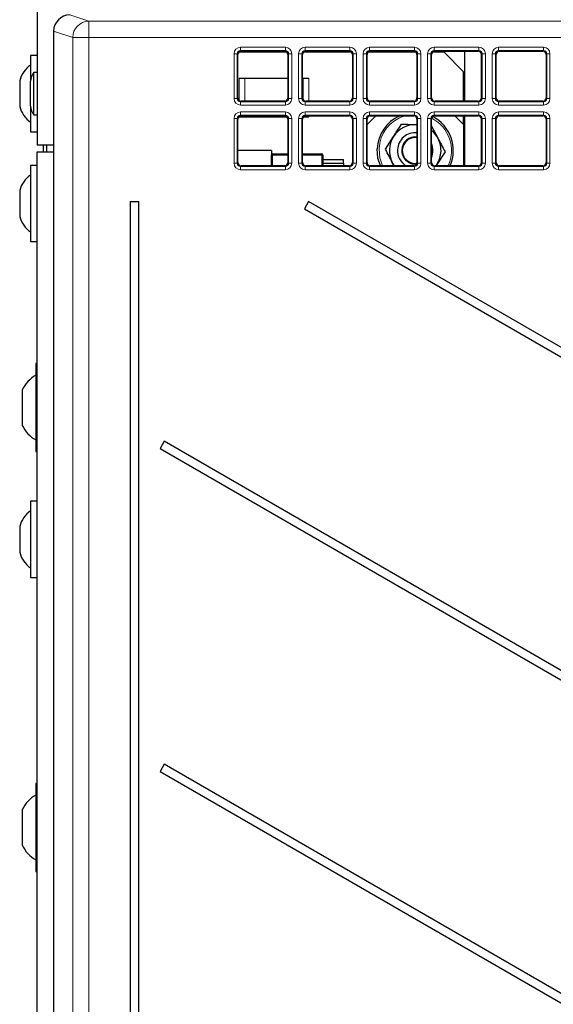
# Model space of a CAD drawing. Header units: millimetres. Extents: x 5 to 418, y 2 to 292.
# Tile 14 of 52: x 58 to 78, y 177 to 215. Entities that reach past the tile are written whole.
import ezdxf

# ---------------------------------------------------------------- set-up
doc = ezdxf.new("R2010")
doc.units = ezdxf.units.MM

msp = doc.modelspace()

# ---------------------------------------------------------------- linework, layer by layer
at = {"color": 7, "linetype": 'Continuous', "lineweight": 25}
for p, q in [((58.3965, 244.1375), (58.3965, 210.0875)), ((59.0373, 214.5077), (59.0373, 131.7673)), ((59.0373, 214.5077), (59.0374, 214.5077)), ((58.3965, 213.5625), (58.1465, 213.5625)), ((58.1465, 213.5625), (58.1465, 212.573)), ((66.1792, 211.92), (66.1792, 213.6049)), ((68.0826, 213.6875), (66.2104, 213.6875)), ((66.3041, 213.7297), (67.9889, 213.7297)), ((68.1137, 213.6049), (68.1137, 211.92)), ((68.6792, 211.92), (68.6792, 213.6049)), ((70.5826, 213.6875), (68.7104, 213.6875)), ((68.8041, 213.7297), (70.4889, 213.7297)), ((70.6137, 213.6049), (70.6137, 211.92)), ((71.1792, 211.92), (71.1792, 213.6049)), ((73.0826, 213.6875), (71.2104, 213.6875)), ((71.3041, 213.7297), (72.9889, 213.7297)), ((73.1137, 213.6049), (73.1137, 211.92)), ((73.6792, 211.92), (73.6792, 213.6049)), ((74.1715, 213.6875), (73.7104, 213.6875)), ((73.8041, 213.7297), (75.4889, 213.7297)), ((74.9215, 212.9375), (74.1715, 213.6875)), ((74.9715, 211.7952), (74.9715, 213.7297)), ((75.6137, 213.6049), (75.6137, 211.92)), ((76.1792, 211.92), (76.1792, 213.6049)), ((76.3041, 213.7297), (77.9889, 213.7297)), ((78.1137, 213.6049), (78.1137, 211.92)), ((58.3965, 212.9037), (58.2715, 212.9037)), ((58.2715, 211.2712), (58.2715, 212.9037)), ((66.2215, 212.6875), (66.4392, 212.6875)), ((66.4392, 212.6875), (68.1137, 212.6875)), ((68.6792, 212.6875), (68.7038, 212.6875)), ((68.7038, 212.6875), (68.9215, 212.6875)), ((74.9215, 211.7952), (74.9215, 212.9375)), ((57.7215, 212.5875), (57.7215, 211.5875)), ((58.1465, 211.6019), (58.1465, 212.573)), ((58.1465, 211.6019), (58.1465, 210.6125)), ((67.9889, 211.7952), (66.3041, 211.7952)), ((70.4889, 211.7952), (68.8041, 211.7952)), ((72.9889, 211.7952), (71.3041, 211.7952)), ((75.4889, 211.7952), (73.8041, 211.7952)), ((77.9889, 211.7952), (76.3041, 211.7952)), ((58.2715, 211.2712), (58.3965, 211.2712)), ((66.2215, 211.1875), (66.4392, 211.1875)), ((66.3041, 211.2297), (67.9889, 211.2297)), ((66.4392, 211.1875), (68.0826, 211.1875)), ((68.7104, 211.1875), (68.9215, 211.1875)), ((68.8041, 211.2297), (70.4889, 211.2297)), ((71.5137, 211.2297), (71.1792, 210.8952)), ((71.3041, 211.2297), (72.9889, 211.2297)), ((73.8041, 211.2297), (75.4889, 211.2297)), ((74.9215, 210.8875), (74.5792, 211.2297)), ((74.9215, 210.8875), (74.9215, 211.2297)), ((74.9715, 209.2952), (74.9715, 211.2297)), ((76.3041, 211.2297), (77.9889, 211.2297)), ((66.1792, 209.42), (66.1792, 211.1049)), ((68.1137, 211.1049), (68.1137, 209.42)), ((68.6792, 209.42), (68.6792, 211.1049)), ((70.6137, 211.1049), (70.6137, 209.42)), ((71.1792, 209.42), (71.1792, 211.1049)), ((73.0912, 210.8865), (73.1137, 210.8852)), ((73.1137, 211.1049), (73.1137, 209.42)), ((73.668, 210.8606), (73.934, 210.3482)), ((73.6792, 209.42), (73.6792, 211.1049)), ((74.9215, 210.8875), (74.9215, 209.2952)), ((75.6137, 211.1049), (75.6137, 209.42)), ((76.1792, 209.42), (76.1792, 211.1049)), ((78.1137, 211.1049), (78.1137, 209.42)), ((58.1465, 210.6125), (58.3965, 210.6125)), ((71.8929, 209.9391), (72.2037, 210.4257)), ((59.0373, 210.0875), (58.3965, 210.0875)), ((58.6465, 209.8375), (58.6465, 210.0875)), ((58.7715, 209.8375), (58.7715, 210.0875)), ((58.3965, 138.5875), (58.3965, 209.8375)), ((58.3965, 209.8375), (59.0373, 209.8375)), ((67.4715, 209.8875), (66.1792, 209.8875)), ((67.4715, 209.8875), (67.4715, 209.7042)), ((67.4715, 209.2952), (67.4715, 209.7042)), ((67.5211, 209.7541), (68.1137, 209.7593)), ((68.6792, 209.7606), (69.4219, 209.7541)), ((69.4715, 209.7042), (69.4715, 209.2952)), ((74.2, 209.8358), (73.8893, 209.3492)), ((58.3965, 209.3125), (58.1465, 209.3125)), ((58.1465, 209.3125), (58.1465, 206.3625)), ((67.9889, 209.2952), (66.3041, 209.2952)), ((70.4889, 209.2952), (68.8041, 209.2952)), ((69.4715, 209.5375), (70.2715, 209.5375)), ((69.4715, 209.4), (70.2715, 209.4)), ((70.2715, 209.4), (70.2715, 209.5375)), ((70.2715, 209.4), (70.2715, 209.2952)), ((72.9889, 209.2952), (71.3041, 209.2952)), ((72.2272, 209.2952), (72.159, 209.4267)), ((75.4889, 209.2952), (73.8041, 209.2952)), ((73.8893, 209.3492), (73.8523, 209.2952)), ((73.8893, 209.3492), (73.8548, 209.2952)), ((77.9889, 209.2952), (76.3041, 209.2952)), ((57.7215, 208.3375), (57.7215, 207.3375)), ((62.0061, 207.9125), (62.0061, 138.8875)), ((62.0061, 207.9125), (62.3369, 207.9125)), ((62.3369, 138.8875), (62.3369, 207.9125)), ((68.9152, 207.9125), (68.7527, 207.631)), ((96.9311, 191.7375), (68.9152, 207.9125)), ((68.7527, 207.631), (96.7686, 191.456)), ((58.1465, 206.3625), (58.3965, 206.3625)), ((58.3965, 201.6375), (58.3465, 201.6375)), ((58.3465, 201.6375), (58.3465, 199.6576)), ((57.8215, 200.625), (57.8215, 199.8243)), ((57.8215, 199.8243), (57.8215, 199.25)), ((58.3465, 199.6576), (58.3465, 198.2375)), ((63.3244, 198.6404), (63.1619, 198.3589)), ((96.9311, 179.2375), (63.3244, 198.6404)), ((58.3465, 198.2375), (58.3965, 198.2375)), ((63.1619, 198.3589), (96.7686, 178.956)), ((58.3965, 196.3125), (58.1465, 196.3125)), ((58.1465, 196.3125), (58.1465, 193.3625)), ((57.7215, 195.3375), (57.7215, 194.3375)), ((58.1465, 193.3625), (58.3965, 193.3625)), ((63.3244, 186.1404), (63.1619, 185.8589)), ((96.9311, 166.7375), (63.3244, 186.1404)), ((63.1619, 185.8589), (96.7686, 166.456)), ((58.3965, 185.3875), (58.3465, 185.3875)), ((58.3465, 185.3875), (58.3465, 181.9984)), ((57.8215, 184.375), (57.8215, 183.0044)), ((57.8215, 183.0044), (57.8215, 183)), ((58.3465, 181.9984), (58.3465, 181.9875)), ((58.3465, 181.9875), (58.3965, 181.9875))]:
    msp.add_line(p, q, dxfattribs=at)
at = {"color": 7, "linetype": 'Continuous', "lineweight": 18}
for p, q in [((59.6625, 215.1322), (60.4007, 214.8864)), ((60.4007, 214.2615), (60.4007, 214.8864)), ((60.4007, 214.8864), (120.8794, 214.8864)), ((59.7766, 214.2615), (59.0374, 214.5077)), ((59.0374, 214.5077), (59.0374, 131.7673)), ((59.7766, 137.5167), (59.7766, 214.2615)), ((60.4007, 214.2615), (59.7766, 214.2615)), ((60.4007, 214.2615), (60.4007, 137.5167)), ((120.8794, 214.2615), (60.4007, 214.2615)), ((66.2775, 213.8811), (68.0155, 213.8811)), ((66.2775, 213.8811), (66.2775, 213.7563)), ((68.0155, 213.8811), (68.0155, 213.7563)), ((68.7775, 213.8811), (70.5155, 213.8811)), ((68.7775, 213.7563), (68.7775, 213.8811)), ((70.5155, 213.7563), (70.5155, 213.8811)), ((71.2775, 213.8811), (73.0155, 213.8811)), ((71.2775, 213.7563), (71.2775, 213.8811)), ((73.0155, 213.7563), (73.0155, 213.8811)), ((73.7775, 213.8811), (75.5155, 213.8811)), ((73.7775, 213.7563), (73.7775, 213.8811)), ((75.5155, 213.7563), (75.5155, 213.8811)), ((76.2775, 213.8811), (78.0155, 213.8811)), ((76.2775, 213.7563), (76.2775, 213.8811)), ((78.0155, 213.7563), (78.0155, 213.8811)), ((66.0279, 211.8935), (66.0279, 213.6314)), ((66.1527, 213.6314), (66.0279, 213.6314)), ((66.1527, 213.6314), (66.1527, 211.8935)), ((66.1792, 213.6049), (66.1527, 213.6314)), ((68.0155, 213.7563), (66.2775, 213.7563)), ((66.2775, 213.7563), (66.3041, 213.7297)), ((67.9889, 213.7297), (68.0155, 213.7563)), ((68.1403, 213.6314), (68.1137, 213.6049)), ((68.2651, 213.6314), (68.1403, 213.6314)), ((68.1403, 211.8935), (68.1403, 213.6314)), ((68.2651, 213.6314), (68.2651, 211.8935)), ((68.5279, 211.8935), (68.5279, 213.6314)), ((68.5279, 213.6314), (68.6527, 213.6314)), ((68.6527, 213.6314), (68.6527, 211.8935)), ((68.6792, 213.6049), (68.6527, 213.6314)), ((70.5155, 213.7563), (68.7775, 213.7563)), ((68.7775, 213.7563), (68.8041, 213.7297)), ((70.4889, 213.7297), (70.5155, 213.7563)), ((70.6403, 213.6314), (70.6137, 213.6049)), ((70.6403, 213.6314), (70.7651, 213.6314)), ((70.6403, 211.8935), (70.6403, 213.6314)), ((70.7651, 213.6314), (70.7651, 211.8935)), ((71.0279, 211.8935), (71.0279, 213.6314)), ((71.0279, 213.6314), (71.1527, 213.6314)), ((71.1527, 213.6314), (71.1527, 211.8935)), ((71.1792, 213.6049), (71.1527, 213.6314)), ((73.0155, 213.7563), (71.2775, 213.7563)), ((71.2775, 213.7563), (71.3041, 213.7297)), ((72.9889, 213.7297), (73.0155, 213.7563)), ((73.1403, 213.6314), (73.1137, 213.6049)), ((73.1403, 213.6314), (73.2651, 213.6314)), ((73.1403, 211.8935), (73.1403, 213.6314)), ((73.2651, 213.6314), (73.2651, 211.8935)), ((73.5279, 211.8935), (73.5279, 213.6314)), ((73.5279, 213.6314), (73.6527, 213.6314)), ((73.6527, 213.6314), (73.6527, 211.8935)), ((73.6792, 213.6049), (73.6527, 213.6314)), ((75.5155, 213.7563), (73.7775, 213.7563)), ((73.7775, 213.7563), (73.8041, 213.7297)), ((75.4889, 213.7297), (75.5155, 213.7563)), ((75.5965, 213.6682), (75.5965, 211.8567)), ((75.6403, 213.6314), (75.6137, 213.6049)), ((75.6403, 213.6314), (75.7651, 213.6314)), ((75.6403, 211.8935), (75.6403, 213.6314)), ((75.7651, 213.6314), (75.7651, 211.8935)), ((76.0279, 211.8935), (76.0279, 213.6314)), ((76.0279, 213.6314), (76.1527, 213.6314)), ((76.1527, 213.6314), (76.1527, 211.8935)), ((76.1792, 213.6049), (76.1527, 213.6314)), ((78.0155, 213.7563), (76.2775, 213.7563)), ((76.2775, 213.7563), (76.3041, 213.7297)), ((77.9889, 213.7297), (78.0155, 213.7563)), ((78.1403, 213.6314), (78.1137, 213.6049)), ((78.1403, 213.6314), (78.2651, 213.6314)), ((78.1403, 211.8935), (78.1403, 213.6314)), ((78.2651, 213.6314), (78.2651, 211.8935)), ((66.2215, 212.6875), (66.2215, 211.8264)), ((66.4392, 212.6875), (66.4392, 211.7952)), ((68.7038, 212.6875), (68.7038, 211.8457)), ((68.9215, 211.7952), (68.9215, 212.6875)), ((66.1527, 211.8935), (66.0279, 211.8935)), ((66.1527, 211.8935), (66.1792, 211.92)), ((68.1137, 211.92), (68.1403, 211.8935)), ((68.2651, 211.8935), (68.1403, 211.8935)), ((68.5279, 211.8935), (68.6527, 211.8935)), ((68.6527, 211.8935), (68.6792, 211.92)), ((70.6137, 211.92), (70.6403, 211.8935)), ((70.6403, 211.8935), (70.7651, 211.8935)), ((71.0279, 211.8935), (71.1527, 211.8935)), ((71.1527, 211.8935), (71.1792, 211.92)), ((73.1137, 211.92), (73.1403, 211.8935)), ((73.1403, 211.8935), (73.2651, 211.8935)), ((73.5279, 211.8935), (73.6527, 211.8935)), ((73.6527, 211.8935), (73.6792, 211.92)), ((75.6137, 211.92), (75.6403, 211.8935)), ((75.6403, 211.8935), (75.7651, 211.8935)), ((76.0279, 211.8935), (76.1527, 211.8935)), ((76.1527, 211.8935), (76.1792, 211.92)), ((78.1137, 211.92), (78.1403, 211.8935)), ((78.1403, 211.8935), (78.2651, 211.8935)), ((66.3041, 211.7952), (66.2775, 211.7687)), ((66.2775, 211.7687), (66.2775, 211.6438)), ((66.2775, 211.7687), (68.0155, 211.7687)), ((68.0155, 211.6438), (66.2775, 211.6438)), ((68.0155, 211.7687), (67.9889, 211.7952)), ((68.0155, 211.7687), (68.0155, 211.6438)), ((68.8041, 211.7952), (68.7775, 211.7687)), ((68.7775, 211.6438), (68.7775, 211.7687)), ((68.7775, 211.7687), (70.5155, 211.7687)), ((70.5155, 211.6438), (68.7775, 211.6438)), ((70.5155, 211.7687), (70.4889, 211.7952)), ((70.5155, 211.6438), (70.5155, 211.7687)), ((71.3041, 211.7952), (71.2775, 211.7687)), ((71.2775, 211.6438), (71.2775, 211.7687)), ((71.2775, 211.7687), (73.0155, 211.7687)), ((73.0155, 211.6438), (71.2775, 211.6438)), ((73.0155, 211.7687), (72.9889, 211.7952)), ((73.0155, 211.6438), (73.0155, 211.7687)), ((73.8041, 211.7952), (73.7775, 211.7687)), ((73.7775, 211.6438), (73.7775, 211.7687)), ((73.7775, 211.7687), (75.5155, 211.7687)), ((75.5155, 211.6438), (73.7775, 211.6438)), ((75.5155, 211.7687), (75.4889, 211.7952)), ((75.5155, 211.6438), (75.5155, 211.7687)), ((76.3041, 211.7952), (76.2775, 211.7687)), ((76.2775, 211.6438), (76.2775, 211.7687)), ((76.2775, 211.7687), (78.0155, 211.7687)), ((78.0155, 211.6438), (76.2775, 211.6438)), ((78.0155, 211.7687), (77.9889, 211.7952)), ((78.0155, 211.6438), (78.0155, 211.7687)), ((66.0279, 209.3935), (66.0279, 211.1314)), ((66.0279, 211.1314), (66.1527, 211.1314)), ((66.1527, 211.1314), (66.1527, 209.3935)), ((66.1792, 211.1049), (66.1527, 211.1314)), ((66.2215, 211.1985), (66.2215, 211.1875)), ((66.2775, 211.3811), (68.0155, 211.3811)), ((66.2775, 211.2563), (66.2775, 211.3811)), ((68.0155, 211.2563), (66.2775, 211.2563)), ((66.2775, 211.2563), (66.3041, 211.2297)), ((66.4392, 211.2297), (66.4392, 211.1875)), ((67.9889, 211.2297), (68.0155, 211.2563)), ((68.0155, 211.2563), (68.0155, 211.3811)), ((68.1403, 211.1314), (68.1137, 211.1049)), ((68.1403, 211.1314), (68.2651, 211.1314)), ((68.1403, 209.3935), (68.1403, 211.1314)), ((68.2651, 211.1314), (68.2651, 209.3935)), ((68.5279, 209.3935), (68.5279, 211.1314)), ((68.5279, 211.1314), (68.6527, 211.1314)), ((68.6527, 211.1314), (68.6527, 209.3935)), ((68.6792, 211.1049), (68.6527, 211.1314)), ((68.7775, 211.3811), (70.5155, 211.3811)), ((68.7775, 211.3811), (68.7775, 211.2563)), ((70.5155, 211.2563), (68.7775, 211.2563)), ((68.7775, 211.2563), (68.8041, 211.2297)), ((68.9215, 211.1875), (68.9215, 211.2297)), ((70.4889, 211.2297), (70.5155, 211.2563)), ((70.5155, 211.3811), (70.5155, 211.2563)), ((70.6403, 211.1314), (70.6137, 211.1049)), ((70.6403, 209.3935), (70.6403, 211.1314)), ((70.6403, 211.1314), (70.7651, 211.1314)), ((70.7651, 211.1314), (70.7651, 209.3935)), ((71.0279, 209.3935), (71.0279, 211.1314)), ((71.0279, 211.1314), (71.1527, 211.1314)), ((71.1527, 211.1314), (71.1527, 209.3935)), ((71.1792, 211.1049), (71.1527, 211.1314)), ((71.2775, 211.3811), (73.0155, 211.3811)), ((71.2775, 211.3811), (71.2775, 211.2563)), ((73.0155, 211.2563), (71.2775, 211.2563)), ((71.2775, 211.2563), (71.3041, 211.2297)), ((72.9889, 211.2297), (73.0155, 211.2563)), ((73.0155, 211.3811), (73.0155, 211.2563)), ((73.1403, 211.1314), (73.1137, 211.1049)), ((73.1403, 211.1314), (73.2651, 211.1314)), ((73.1403, 209.3935), (73.1403, 211.1314)), ((73.2651, 211.1314), (73.2651, 209.3935)), ((73.5279, 209.3935), (73.5279, 211.1314)), ((73.5279, 211.1314), (73.6527, 211.1314)), ((73.6527, 211.1314), (73.6527, 209.3935)), ((73.6792, 211.1049), (73.6527, 211.1314)), ((73.7775, 211.3811), (75.5155, 211.3811)), ((73.7775, 211.3811), (73.7775, 211.2563)), ((75.5155, 211.2563), (73.7775, 211.2563)), ((73.7775, 211.2563), (73.8041, 211.2297)), ((75.4889, 211.2297), (75.5155, 211.2563)), ((75.5155, 211.3811), (75.5155, 211.2563)), ((75.5965, 211.1682), (75.5965, 209.3567)), ((75.6403, 211.1314), (75.6137, 211.1049)), ((75.6403, 211.1314), (75.7651, 211.1314)), ((75.6403, 209.3935), (75.6403, 211.1314)), ((75.7651, 211.1314), (75.7651, 209.3935)), ((76.0279, 209.3935), (76.0279, 211.1314)), ((76.0279, 211.1314), (76.1527, 211.1314)), ((76.1527, 211.1314), (76.1527, 209.3935)), ((76.1792, 211.1049), (76.1527, 211.1314)), ((76.2775, 211.3811), (78.0155, 211.3811)), ((76.2775, 211.3811), (76.2775, 211.2563)), ((78.0155, 211.2563), (76.2775, 211.2563)), ((76.2775, 211.2563), (76.3041, 211.2297)), ((77.9889, 211.2297), (78.0155, 211.2563)), ((78.0155, 211.3811), (78.0155, 211.2563)), ((78.1403, 211.1314), (78.1137, 211.1049)), ((78.1403, 211.1314), (78.2651, 211.1314)), ((78.1403, 209.3935), (78.1403, 211.1314)), ((78.2651, 211.1314), (78.2651, 209.3935)), ((68.1137, 209.7102), (67.5211, 209.705)), ((67.5211, 209.705), (67.5211, 209.2952)), ((69.4219, 209.705), (68.6792, 209.7115)), ((69.4219, 209.2952), (69.4219, 209.705)), ((66.0279, 209.3935), (66.1527, 209.3935)), ((66.1527, 209.3935), (66.1792, 209.42)), ((66.3041, 209.2952), (66.2775, 209.2687)), ((66.2775, 209.1438), (66.2775, 209.2687)), ((66.2775, 209.2687), (68.0155, 209.2687)), ((68.0155, 209.2687), (67.9889, 209.2952)), ((68.0155, 209.1438), (68.0155, 209.2687)), ((68.1137, 209.42), (68.1403, 209.3935)), ((68.1403, 209.3935), (68.2651, 209.3935)), ((68.5279, 209.3935), (68.6527, 209.3935)), ((68.6527, 209.3935), (68.6792, 209.42)), ((68.8041, 209.2952), (68.7775, 209.2687)), ((68.7775, 209.2687), (70.5155, 209.2687)), ((68.7775, 209.2687), (68.7775, 209.1438)), ((70.5155, 209.2687), (70.4889, 209.2952)), ((70.5155, 209.2687), (70.5155, 209.1438)), ((70.6137, 209.42), (70.6403, 209.3935)), ((70.6403, 209.3935), (70.7651, 209.3935)), ((71.0279, 209.3935), (71.1527, 209.3935)), ((71.1527, 209.3935), (71.1792, 209.42)), ((71.3041, 209.2952), (71.2775, 209.2687)), ((71.2775, 209.2687), (73.0155, 209.2687)), ((71.2775, 209.2687), (71.2775, 209.1438)), ((73.0155, 209.2687), (72.9889, 209.2952)), ((73.0155, 209.2687), (73.0155, 209.1438)), ((73.1137, 209.42), (73.1403, 209.3935)), ((73.1403, 209.3935), (73.2651, 209.3935)), ((73.5279, 209.3935), (73.6527, 209.3935)), ((73.6527, 209.3935), (73.6792, 209.42)), ((73.8041, 209.2952), (73.7775, 209.2687)), ((73.7775, 209.2687), (73.7775, 209.1438)), ((73.7775, 209.2687), (75.5155, 209.2687)), ((75.5155, 209.2687), (75.4889, 209.2952)), ((75.5155, 209.2687), (75.5155, 209.1438)), ((75.6137, 209.42), (75.6403, 209.3935)), ((75.6403, 209.3935), (75.7651, 209.3935)), ((76.0279, 209.3935), (76.1527, 209.3935)), ((76.1527, 209.3935), (76.1792, 209.42)), ((76.3041, 209.2952), (76.2775, 209.2687)), ((76.2775, 209.2687), (76.2775, 209.1438)), ((76.2775, 209.2687), (78.0155, 209.2687)), ((78.0155, 209.2687), (77.9889, 209.2952)), ((78.0155, 209.2687), (78.0155, 209.1438)), ((78.1137, 209.42), (78.1403, 209.3935)), ((78.1403, 209.3935), (78.2651, 209.3935)), ((68.0155, 209.1438), (66.2775, 209.1438)), ((70.5155, 209.1438), (68.7775, 209.1438)), ((73.0155, 209.1438), (71.2775, 209.1438)), ((75.5155, 209.1438), (73.7775, 209.1438)), ((78.0155, 209.1438), (76.2775, 209.1438))]:
    msp.add_line(p, q, dxfattribs=at)
at = {"color": 7, "linetype": 'Continuous', "lineweight": 25, "flags": 128}
for points in [[(71.6956, 209.2952), (71.6029, 209.5849), (71.573, 209.9535)], [(72.2407, 209.2952), (72.2267, 209.3148), (72.159, 209.4267)]]:
    msp.add_lwpolyline(points, dxfattribs=at)
at = {"color": 7, "linetype": 'Continuous', "lineweight": 18, "flags": 128}
msp.add_lwpolyline([(71.6451, 209.9502), (71.6735, 209.5997), (71.7748, 209.2952)], dxfattribs=at)
at = {"color": 7, "linetype": 'Continuous', "lineweight": 18}
for centre, radius, start, end in [((60.4018, 214.2612), 0.6252, 90.09622, 179.97363), ((73.0465, 209.8875), 1.4028, 106.89987, 177.43583), ((73.0465, 209.8875), 1.4028, 335.02773, 62.99259), ((67.5087, 208.9965), 0.7086, 89.00412, 93.0131), ((68.9446, 209.7296), 1.4238, 179.01151, 180.98849), ((67.9983, 209.7296), 1.4238, 359.01151, 0.98849), ((69.4342, 208.9965), 0.7086, 86.9869, 90.99588)]:
    msp.add_arc(centre, radius, start, end, dxfattribs=at)
at = {"color": 7, "linetype": 'Continuous', "lineweight": 25}
for centre, radius, start, end in [((58.6929, 212.3499), 1, 123.11889, 166.25869), ((58.6465, 212.573), 0.5, 138.59038, 180), ((58.6929, 211.825), 1, 193.74131, 236.88111), ((58.6465, 211.6019), 0.5, 180, 221.40962), ((73.0465, 209.8875), 1.475, 114.4951, 177.43583), ((73.0465, 209.8875), 1.475, 336.32663, 62.75254), ((73.0465, 209.8875), 1, 87.43583, 147.43583), ((73.0465, 209.8875), 1, 147.43583, 207.43583), ((73.0465, 209.8875), 0.6875, 84.38686, 177.43583), ((73.0465, 209.8875), 0.525, 82.641, 177.43583), ((73.0465, 209.8875), 0.5, 82.27085, 277.34952), ((73.0465, 209.8875), 1, 27.43583, 50.74634), ((73.0465, 209.8875), 1, 327.43583, 27.43583), ((73.0465, 209.8875), 0.6875, 336.98034, 23.01966), ((67.5215, 209.7042), 0.05, 90.5, 180), ((69.4215, 209.7042), 0.05, 0, 89.5), ((73.0465, 209.8875), 0.6875, 177.43583, 239.4795), ((73.0465, 209.8875), 0.525, 177.43583, 275.97253), ((58.6929, 208.0999), 1, 123.11889, 166.25869), ((58.6929, 207.575), 1, 193.74131, 236.88111), ((58.9535, 200.0947), 1.25, 119.04979, 154.90008), ((58.9535, 199.7802), 1.25, 205.09992, 240.95021), ((58.6929, 195.0999), 1, 123.11889, 166.25869), ((58.6929, 194.575), 1, 193.74131, 236.88111), ((58.9535, 183.8447), 1.25, 119.04979, 154.90008), ((58.9535, 183.5302), 1.25, 205.09992, 240.95021)]:
    msp.add_arc(centre, radius, start, end, dxfattribs=at)
for centre, major_axis, ratio, start_param, end_param in [((59.6631, 214.5071), (0.5937, -0.1978), 0.9987209, 1.8927601, 3.462643), ((66.3044, 213.6045), (0.0886, -0.0886), 0.9972647, 2.357564, 3.9256213), ((67.9886, 213.6045), (-0.0886, -0.0886), 0.9972647, 2.357564, 3.9256213), ((68.8044, 213.6045), (0.0886, -0.0886), 0.9972647, 2.357564, 3.9256213), ((70.4886, 213.6045), (-0.0886, -0.0886), 0.9972647, 2.357564, 3.9256213), ((71.3044, 213.6045), (0.0886, -0.0886), 0.9972647, 2.357564, 3.9256213), ((72.9886, 213.6045), (-0.0886, -0.0886), 0.9972647, 2.357564, 3.9256213), ((73.8044, 213.6045), (0.0886, -0.0886), 0.9972647, 2.357564, 3.9256213), ((75.4886, 213.6045), (-0.0886, -0.0886), 0.9972647, 2.357564, 3.9256213), ((76.3044, 213.6045), (0.0886, -0.0886), 0.9972647, 2.357564, 3.9256213), ((77.9886, 213.6045), (-0.0886, -0.0886), 0.9972647, 2.357564, 3.9256213), ((66.3044, 211.9204), (0.0886, 0.0886), 0.9972647, 2.357564, 3.9256213), ((67.9886, 211.9204), (-0.0886, 0.0886), 0.9972647, 2.357564, 3.9256213), ((68.8044, 211.9204), (0.0886, 0.0886), 0.9972647, 2.357564, 3.9256213), ((70.4886, 211.9204), (-0.0886, 0.0886), 0.9972647, 2.357564, 3.9256213), ((71.3044, 211.9204), (0.0886, 0.0886), 0.9972647, 2.357564, 3.9256213), ((72.9886, 211.9204), (-0.0886, 0.0886), 0.9972647, 2.357564, 3.9256213), ((73.8044, 211.9204), (0.0886, 0.0886), 0.9972647, 2.357564, 3.9256213), ((75.4886, 211.9204), (-0.0886, 0.0886), 0.9972647, 2.357564, 3.9256213), ((76.3044, 211.9204), (0.0886, 0.0886), 0.9972647, 2.357564, 3.9256213), ((77.9886, 211.9204), (-0.0886, 0.0886), 0.9972647, 2.357564, 3.9256213), ((66.3044, 211.1045), (0.0886, -0.0886), 0.9972647, 2.357564, 3.9256213), ((67.9886, 211.1045), (-0.0886, -0.0886), 0.9972647, 2.357564, 3.9256213), ((68.8044, 211.1045), (0.0886, -0.0886), 0.9972647, 2.357564, 3.9256213), ((70.4886, 211.1045), (-0.0886, -0.0886), 0.9972647, 2.357564, 3.9256213), ((71.3044, 211.1045), (0.0886, -0.0886), 0.9972647, 2.357564, 3.9256213), ((72.9886, 211.1045), (-0.0886, -0.0886), 0.9972647, 2.357564, 3.9256213), ((73.8044, 211.1045), (0.0886, -0.0886), 0.9972647, 2.357564, 3.9256213), ((75.4886, 211.1045), (-0.0886, -0.0886), 0.9972647, 2.357564, 3.9256213), ((76.3044, 211.1045), (0.0886, -0.0886), 0.9972647, 2.357564, 3.9256213), ((77.9886, 211.1045), (-0.0886, -0.0886), 0.9972647, 2.357564, 3.9256213), ((66.3044, 209.4204), (0.0886, 0.0886), 0.9972647, 2.357564, 3.9256213), ((67.9886, 209.4204), (-0.0886, 0.0886), 0.9972647, 2.357564, 3.9256213), ((68.8044, 209.4204), (0.0886, 0.0886), 0.9972647, 2.357564, 3.9256213), ((70.4886, 209.4204), (-0.0886, 0.0886), 0.9972647, 2.357564, 3.9256213), ((71.3044, 209.4204), (0.0886, 0.0886), 0.9972647, 2.357564, 3.9256213), ((72.9886, 209.4204), (-0.0886, 0.0886), 0.9972647, 2.357564, 3.9256213), ((73.8044, 209.4204), (0.0886, 0.0886), 0.9972647, 2.357564, 3.9256213), ((75.4886, 209.4204), (-0.0886, 0.0886), 0.9972647, 2.357564, 3.9256213), ((76.3044, 209.4204), (0.0886, 0.0886), 0.9972647, 2.357564, 3.9256213), ((77.9886, 209.4204), (-0.0886, 0.0886), 0.9972647, 2.357564, 3.9256213)]:
    msp.add_ellipse(centre, major_axis=major_axis, ratio=ratio, start_param=start_param, end_param=end_param, dxfattribs=at)
at = {"color": 7, "linetype": 'Continuous', "lineweight": 18}
for centre, major_axis, ratio, start_param, end_param in [((66.2782, 213.6307), (0.1773, -0.1773), 0.9972647, 2.357564, 3.9256213), ((68.0148, 213.6307), (-0.1773, -0.1773), 0.9972647, 2.357564, 3.9256213), ((68.7782, 213.6307), (0.1773, -0.1773), 0.9972647, 2.357564, 3.9256213), ((70.5148, 213.6307), (-0.1773, -0.1773), 0.9972647, 2.357564, 3.9256213), ((71.2782, 213.6307), (0.1773, -0.1773), 0.9972647, 2.357564, 3.9256213), ((73.0148, 213.6307), (-0.1773, -0.1773), 0.9972647, 2.357564, 3.9256213), ((73.7782, 213.6307), (0.1773, -0.1773), 0.9972647, 2.357564, 3.9256213), ((75.5148, 213.6307), (-0.1773, -0.1773), 0.9972647, 2.357564, 3.9256213), ((76.2782, 213.6307), (0.1773, -0.1773), 0.9972647, 2.357564, 3.9256213), ((78.0148, 213.6307), (-0.1773, -0.1773), 0.9972647, 2.357564, 3.9256213), ((66.2782, 213.6307), (0.0891, -0.0891), 0.9918461, 2.357564, 3.9256213), ((68.0148, 213.6307), (0.0891, 0.0891), 0.9918461, 5.4991567, 7.0672139), ((68.7782, 213.6307), (-0.0891, 0.0891), 0.9918461, 5.4991567, 7.0672139), ((70.5148, 213.6307), (0.0891, 0.0891), 0.9918461, 5.4991567, 7.0672139), ((71.2782, 213.6307), (-0.0891, 0.0891), 0.9918461, 5.4991567, 7.0672139), ((73.0148, 213.6307), (0.0891, 0.0891), 0.9918461, 5.4991567, 7.0672139), ((73.7782, 213.6307), (-0.0891, 0.0891), 0.9918461, 5.4991567, 7.0672139), ((75.5148, 213.6307), (0.0891, 0.0891), 0.9918461, 5.4991567, 7.0672139), ((76.2782, 213.6307), (-0.0891, 0.0891), 0.9918461, 5.4991567, 7.0672139), ((78.0148, 213.6307), (0.0891, 0.0891), 0.9918461, 5.4991567, 7.0672139), ((66.2782, 211.8942), (0.1773, 0.1773), 0.9972647, 2.357564, 3.9256213), ((66.2782, 211.8942), (0.0891, 0.0891), 0.9918461, 2.357564, 3.9256213), ((68.0148, 211.8942), (-0.1773, 0.1773), 0.9972647, 2.357564, 3.9256213), ((68.0148, 211.8942), (-0.0891, 0.0891), 0.9918461, 2.357564, 3.9256213), ((68.7782, 211.8942), (0.1773, 0.1773), 0.9972647, 2.357564, 3.9256213), ((68.7782, 211.8942), (0.0891, 0.0891), 0.9918461, 2.357564, 3.9256213), ((70.5148, 211.8942), (-0.1773, 0.1773), 0.9972647, 2.357564, 3.9256213), ((70.5148, 211.8942), (-0.0891, 0.0891), 0.9918461, 2.357564, 3.9256213), ((71.2782, 211.8942), (0.1773, 0.1773), 0.9972647, 2.357564, 3.9256213), ((71.2782, 211.8942), (0.0891, 0.0891), 0.9918461, 2.357564, 3.9256213), ((73.0148, 211.8942), (-0.1773, 0.1773), 0.9972647, 2.357564, 3.9256213), ((73.0148, 211.8942), (-0.0891, 0.0891), 0.9918461, 2.357564, 3.9256213), ((73.7782, 211.8942), (0.1773, 0.1773), 0.9972647, 2.357564, 3.9256213), ((73.7782, 211.8942), (0.0891, 0.0891), 0.9918461, 2.357564, 3.9256213), ((75.5148, 211.8942), (-0.1773, 0.1773), 0.9972647, 2.357564, 3.9256213), ((75.5148, 211.8942), (-0.0891, 0.0891), 0.9918461, 2.357564, 3.9256213), ((76.2782, 211.8942), (0.1773, 0.1773), 0.9972647, 2.357564, 3.9256213), ((76.2782, 211.8942), (0.0891, 0.0891), 0.9918461, 2.357564, 3.9256213), ((78.0148, 211.8942), (-0.1773, 0.1773), 0.9972647, 2.357564, 3.9256213), ((78.0148, 211.8942), (-0.0891, 0.0891), 0.9918461, 2.357564, 3.9256213), ((66.2782, 211.1307), (0.1773, -0.1773), 0.9972647, 2.357564, 3.9256213), ((66.2782, 211.1307), (0.0891, -0.0891), 0.9918461, 2.357564, 3.9256213), ((68.0148, 211.1307), (-0.1773, -0.1773), 0.9972647, 2.357564, 3.9256213), ((68.0148, 211.1307), (0.0891, 0.0891), 0.9918461, 5.4991567, 7.0672139), ((68.7782, 211.1307), (0.1773, -0.1773), 0.9972647, 2.357564, 3.9256213), ((68.7782, 211.1307), (-0.0891, 0.0891), 0.9918461, 5.4991567, 7.0672139), ((70.5148, 211.1307), (-0.1773, -0.1773), 0.9972647, 2.357564, 3.9256213), ((70.5148, 211.1307), (0.0891, 0.0891), 0.9918461, 5.4991567, 7.0672139), ((71.2782, 211.1307), (0.1773, -0.1773), 0.9972647, 2.357564, 3.9256213), ((71.2782, 211.1307), (-0.0891, 0.0891), 0.9918461, 5.4991567, 7.0672139), ((73.0148, 211.1307), (-0.1773, -0.1773), 0.9972647, 2.357564, 3.9256213), ((73.0148, 211.1307), (0.0891, 0.0891), 0.9918461, 5.4991567, 7.0672139), ((73.7782, 211.1307), (0.1773, -0.1773), 0.9972647, 2.357564, 3.9256213), ((73.7782, 211.1307), (-0.0891, 0.0891), 0.9918461, 5.4991567, 7.0672139), ((75.5148, 211.1307), (-0.1773, -0.1773), 0.9972647, 2.357564, 3.9256213), ((75.5148, 211.1307), (0.0891, 0.0891), 0.9918461, 5.4991567, 7.0672139), ((76.2782, 211.1307), (0.1773, -0.1773), 0.9972647, 2.357564, 3.9256213), ((76.2782, 211.1307), (-0.0891, 0.0891), 0.9918461, 5.4991567, 7.0672139), ((78.0148, 211.1307), (-0.1773, -0.1773), 0.9972647, 2.357564, 3.9256213), ((78.0148, 211.1307), (0.0891, 0.0891), 0.9918461, 5.4991567, 7.0672139), ((66.2782, 209.3942), (0.1773, 0.1773), 0.9972647, 2.357564, 3.9256213), ((66.2782, 209.3942), (0.0891, 0.0891), 0.9918461, 2.357564, 3.9256213), ((68.0148, 209.3942), (-0.1773, 0.1773), 0.9972647, 2.357564, 3.9256213), ((68.0148, 209.3942), (-0.0891, 0.0891), 0.9918461, 2.357564, 3.9256213), ((68.7782, 209.3942), (0.1773, 0.1773), 0.9972647, 2.357564, 3.9256213), ((68.7782, 209.3942), (0.0891, 0.0891), 0.9918461, 2.357564, 3.9256213), ((70.5148, 209.3942), (-0.1773, 0.1773), 0.9972647, 2.357564, 3.9256213), ((70.5148, 209.3942), (-0.0891, 0.0891), 0.9918461, 2.357564, 3.9256213), ((71.2782, 209.3942), (0.1773, 0.1773), 0.9972647, 2.357564, 3.9256213), ((71.2782, 209.3942), (0.0891, 0.0891), 0.9918461, 2.357564, 3.9256213), ((73.0148, 209.3942), (-0.1773, 0.1773), 0.9972647, 2.357564, 3.9256213), ((73.0148, 209.3942), (-0.0891, 0.0891), 0.9918461, 2.357564, 3.9256213), ((73.7782, 209.3942), (0.1773, 0.1773), 0.9972647, 2.357564, 3.9256213), ((73.7782, 209.3942), (0.0891, 0.0891), 0.9918461, 2.357564, 3.9256213), ((75.5148, 209.3942), (-0.1773, 0.1773), 0.9972647, 2.357564, 3.9256213), ((75.5148, 209.3942), (-0.0891, 0.0891), 0.9918461, 2.357564, 3.9256213), ((76.2782, 209.3942), (0.1773, 0.1773), 0.9972647, 2.357564, 3.9256213), ((76.2782, 209.3942), (0.0891, 0.0891), 0.9918461, 2.357564, 3.9256213), ((78.0148, 209.3942), (-0.1773, 0.1773), 0.9972647, 2.357564, 3.9256213), ((78.0148, 209.3942), (-0.0891, 0.0891), 0.9918461, 2.357564, 3.9256213)]:
    msp.add_ellipse(centre, major_axis=major_axis, ratio=ratio, start_param=start_param, end_param=end_param, dxfattribs=at)
at = {"color": 7, "linetype": 'Continuous', "lineweight": 25}
for points, knots in [([(72.2037, 210.4257), (72.2521, 210.5014), (72.3568, 210.6654), (72.4593, 210.8259), (72.5145, 210.9123)], [0, 0, 0, 0, 0.461748, 1, 1, 1, 1]), ([(72.5145, 210.9123), (72.5939, 210.9087), (72.7838, 210.9002), (72.9782, 210.8915), (73.0912, 210.8865)], [0, 0, 0, 0, 0.4182296, 1, 1, 1, 1]), ([(73.934, 210.3482), (73.9754, 210.2685), (74.065, 210.0958), (74.1528, 209.9268), (74.2, 209.8358)], [0, 0, 0, 0, 0.461748, 1, 1, 1, 1]), ([(72.159, 209.4267), (72.1176, 209.5064), (72.0279, 209.6791), (71.9402, 209.8481), (71.8929, 209.9391)], [0, 0, 0, 0, 0.461748, 1, 1, 1, 1])]:
    msp.add_open_spline(points, degree=3, knots=knots, dxfattribs=at)

doc.saveas('drawing.dxf')
